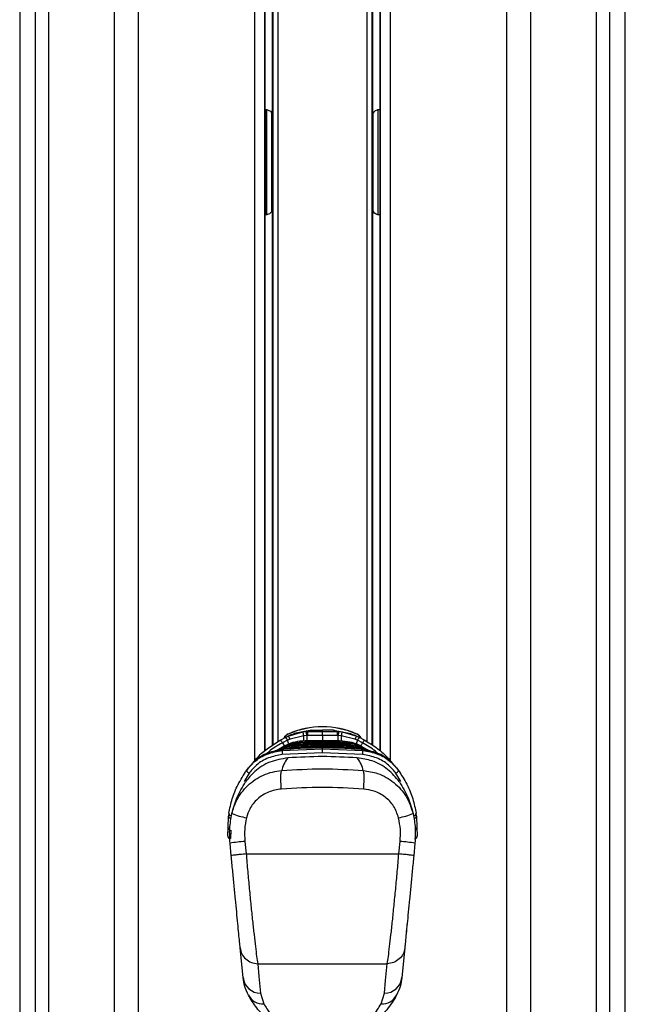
# Model space of a CAD drawing. Header units: millimetres. Extents: x 20 to 26059, y 28 to 17777.
# Tile 65 of 72: x 22430 to 22689, y 5959 to 6380. Entities that reach past the tile are written whole.
import ezdxf

# ---------------------------------------------------------------- set-up
doc = ezdxf.new("R2010")
doc.units = ezdxf.units.MM
doc.header["$LTSCALE"] = 2

msp = doc.modelspace()

# ---------------------------------------------------------------- linework, layer by layer
at = {"color": 7, "linetype": 'Continuous', "lineweight": 25}
for p, q in [((22429.93, 6725.12), (22429.93, 2354.33)), ((22689.06, 2354.33), (22689.06, 6725.11)), ((22534.86, 6067.23), (22534.86, 6572.77)), ((22538, 6572.77), (22538, 6338.91)), ((22581, 6338.91), (22581, 6572.77)), ((22584.14, 6572.77), (22584.14, 6067.22)), ((22534.86, 6341.64), (22535, 6341.64)), ((22583.99, 6341.64), (22584.14, 6341.64)), ((22538.08, 6308.08), (22538.08, 6330.15)), ((22580.92, 6330.15), (22580.92, 6308.08)), ((22538, 6299.32), (22538, 6069.61)), ((22581, 6069.62), (22581, 6299.32)), ((22535, 6296.59), (22534.86, 6296.59)), ((22584.14, 6296.59), (22583.99, 6296.59)), ((22544.83, 6073.56), (22551.13, 6075.34)), ((22554.78, 6076.06), (22547.39, 6074.63)), ((22551.13, 6075.34), (22552.59, 6075.48)), ((22552.59, 6075.48), (22553.22, 6075.51)), ((22553.22, 6075.51), (22554.78, 6076.06)), ((22554.78, 6076.06), (22559.5, 6076.11)), ((22564.21, 6076.06), (22559.5, 6076.11)), ((22559.5, 6075.6), (22559.5, 6076.11)), ((22559.5, 6073.88), (22559.5, 6075.6)), ((22565.77, 6075.51), (22564.21, 6076.06)), ((22564.21, 6076.06), (22571.6, 6074.63)), ((22565.77, 6075.51), (22566.4, 6075.48)), ((22566.4, 6075.48), (22567.86, 6075.34)), ((22567.86, 6075.34), (22574.17, 6073.56)), ((22541.6, 6071.95), (22543.77, 6073.07)), ((22544.52, 6071.79), (22542.35, 6070.7)), ((22543.77, 6073.07), (22544.83, 6073.56)), ((22545.63, 6072.26), (22544.52, 6071.79)), ((22544.87, 6074.43), (22544.85, 6074.48)), ((22551.49, 6073.68), (22545.63, 6072.26)), ((22549.98, 6071), (22550.11, 6071)), ((22550.11, 6071), (22550.93, 6071.44)), ((22551.06, 6071.45), (22550.93, 6071.44)), ((22550.93, 6071.44), (22550.93, 6071.44)), ((22552.76, 6073.77), (22551.49, 6073.68)), ((22553.27, 6073.79), (22552.76, 6073.77)), ((22559.5, 6073.88), (22553.27, 6073.79)), ((22565.72, 6073.79), (22559.5, 6073.88)), ((22559.5, 6071.22), (22559.5, 6071.62)), ((22566.23, 6073.77), (22565.72, 6073.79)), ((22567.5, 6073.68), (22566.23, 6073.77)), ((22573.36, 6072.26), (22567.5, 6073.68)), ((22568.07, 6071.44), (22567.93, 6071.45)), ((22568.88, 6071), (22568.07, 6071.44)), ((22568.88, 6071), (22569.01, 6071)), ((22574.47, 6071.79), (22573.36, 6072.26)), ((22574.12, 6074.43), (22574.14, 6074.48)), ((22574.17, 6073.56), (22575.23, 6073.07)), ((22576.64, 6070.7), (22574.47, 6071.79)), ((22575.23, 6073.07), (22577.39, 6071.95)), ((22539.71, 6067.26), (22539.54, 6067.14)), ((22542.46, 6068.99), (22541.17, 6068.21)), ((22542.21, 6067.38), (22559.5, 6068.08)), ((22542.21, 6067.38), (22542.58, 6067.85)), ((22542.67, 6069.1), (22542.46, 6068.99)), ((22542.71, 6067.86), (22542.58, 6067.85)), ((22542.98, 6067.88), (22542.71, 6067.86)), ((22542.71, 6067.86), (22542.72, 6067.88)), ((22542.99, 6067.9), (22542.72, 6067.88)), ((22542.98, 6067.88), (22542.99, 6067.9)), ((22546.27, 6068.3), (22546.18, 6068.3)), ((22546.18, 6068.3), (22546.18, 6068.3)), ((22546.84, 6068.9), (22546.94, 6068.91)), ((22546.94, 6068.91), (22547.52, 6069.34)), ((22547.61, 6069.35), (22547.52, 6069.34)), ((22547.52, 6069.34), (22547.52, 6069.35)), ((22548.29, 6069.95), (22548.39, 6069.95)), ((22548.39, 6069.95), (22549.07, 6070.39)), ((22549.18, 6070.4), (22549.07, 6070.39)), ((22549.07, 6070.39), (22549.07, 6070.39)), ((22559.5, 6070.26), (22559.5, 6070.66)), ((22559.5, 6069.29), (22559.5, 6069.7)), ((22559.5, 6068.08), (22559.5, 6068.52)), ((22559.5, 6068.08), (22576.78, 6067.38)), ((22559.5, 6066.37), (22559.5, 6068.08)), ((22569.92, 6070.39), (22569.81, 6070.4)), ((22570.6, 6069.95), (22569.92, 6070.39)), ((22569.92, 6070.39), (22569.92, 6070.39)), ((22570.6, 6069.95), (22570.7, 6069.95)), ((22571.47, 6069.34), (22571.38, 6069.35)), ((22571.47, 6069.34), (22571.47, 6069.35)), ((22572.06, 6068.91), (22571.47, 6069.34)), ((22572.06, 6068.91), (22572.15, 6068.9)), ((22572.81, 6068.3), (22572.73, 6068.3)), ((22574.16, 6067.98), (22572.81, 6068.3)), ((22572.81, 6068.3), (22572.81, 6068.3)), ((22576.27, 6067.87), (22576, 6067.9)), ((22576.01, 6067.88), (22576, 6067.9)), ((22576.28, 6067.86), (22576.01, 6067.88)), ((22576.4, 6067.87), (22576.27, 6067.88)), ((22576.41, 6067.85), (22576.28, 6067.86)), ((22576.53, 6068.99), (22576.32, 6069.1)), ((22576.41, 6067.85), (22576.4, 6067.87)), ((22576.78, 6067.38), (22576.41, 6067.85)), ((22576.53, 6068.99), (22577.82, 6068.21)), ((22577.82, 6068.21), (22578.01, 6068.1)), ((22579.45, 6067.14), (22579.28, 6067.26)), ((22559.5, 6066.37), (22542.31, 6065.67)), ((22576.68, 6065.67), (22559.5, 6066.37)), ((22527.72, 6059.89), (22527.08, 6059.02)), ((22591.28, 6059.89), (22591.92, 6059.02)), ((22525.94, 6057.36), (22526.47, 6058.01)), ((22592.54, 6057.99), (22593.05, 6057.36)), ((22519.1, 6034.41), (22519.27, 6039.26)), ((22519.4, 6040.56), (22519.27, 6039.26)), ((22599.72, 6039.26), (22599.59, 6040.56)), ((22599.72, 6039.26), (22599.89, 6034.41)), ((22518.98, 6030.97), (22519.1, 6034.41)), ((22520.3, 6033.39), (22520.18, 6029.73)), ((22599.89, 6034.41), (22600.01, 6030.97)), ((22520.46, 6022.41), (22519.94, 6027.77)), ((22526.28, 6028.54), (22526.83, 6023.18)), ((22592.16, 6023.18), (22592.71, 6028.54)), ((22599.05, 6027.77), (22598.54, 6022.41)), ((22526.83, 6023.18), (22592.16, 6023.18)), ((22596.75, 6004.97), (22596.65, 6004.98)), ((22596.39, 6001.29), (22596.29, 6001.3)), ((22596.4, 6002.43), (22596.5, 6002.42)), ((22595.57, 5992.81), (22595.47, 5992.82)), ((22595.65, 5993.54), (22595.55, 5993.55)), ((22595.04, 5987.32), (22594.94, 5987.33)), ((22595.28, 5989.72), (22595.18, 5989.73)), ((22595.23, 5990.33), (22595.33, 5990.32)), ((22595.35, 5990.51), (22595.25, 5990.52)), ((22525.5, 5970.27), (22524.27, 5982.93)), ((22594.72, 5982.93), (22593.5, 5970.27)), ((22594.69, 5983.67), (22594.59, 5983.68)), ((22594.95, 5986.33), (22594.85, 5986.34)), ((22531.77, 5976.2), (22587.23, 5976.2)), ((22533.01, 5963.53), (22534.41, 5959)), ((22584.58, 5959), (22585.98, 5963.53))]:
    msp.add_line(p, q, dxfattribs=at)
at = {"color": 8, "linetype": 'Continuous', "lineweight": 25}
for p, q in [((22429.94, 6725.12), (22429.94, 2354.33)), ((22689.05, 2354.33), (22689.05, 6725.11)), ((22436.74, 2354.33), (22436.74, 6722.87)), ((22442.21, 6722.58), (22442.21, 2354.33)), ((22470.46, 2354.33), (22470.46, 6720.58)), ((22638.33, 2354.33), (22638.33, 6720.07)), ((22648.53, 6720.58), (22648.53, 2354.33)), ((22676.78, 2354.33), (22676.78, 6722.58)), ((22682.25, 6722.87), (22682.25, 2354.33)), ((22480.66, 6669.24), (22480.66, 2354.33)), ((22530.57, 6063.05), (22530.57, 6572.77)), ((22535, 6341.64), (22535, 6572.77)), ((22538.45, 6069.9), (22538.45, 6572.77)), ((22540.44, 6572.77), (22540.44, 6071.2)), ((22578.55, 6071.2), (22578.55, 6572.77)), ((22580.55, 6572.77), (22580.55, 6069.91)), ((22583.99, 6572.77), (22583.99, 6341.64)), ((22588.43, 6572.77), (22588.43, 6063.05)), ((22534.98, 6341.64), (22534.98, 6296.59)), ((22535.69, 6337.86), (22535.69, 6341.8)), ((22583.3, 6337.86), (22583.3, 6341.8)), ((22584.01, 6341.56), (22584.01, 6296.72)), ((22535.69, 6296.53), (22535.69, 6337.86)), ((22537.78, 6336.41), (22537.78, 6340.24)), ((22537.78, 6298.09), (22537.78, 6336.41)), ((22581.21, 6336.41), (22581.21, 6340.1)), ((22581.21, 6297.93), (22581.21, 6336.41)), ((22583.3, 6296.52), (22583.3, 6337.86)), ((22535, 6067.35), (22535, 6296.59)), ((22583.99, 6296.59), (22583.99, 6067.35)), ((22559.5, 6073.88), (22559.5, 6071.51)), ((22576.28, 6067.86), (22576.27, 6067.88)), ((22528.05, 6057.68), (22525.99, 6054.21)), ((22592.99, 6054.21), (22590.94, 6057.68))]:
    msp.add_line(p, q, dxfattribs=at)
at = {"color": 8, "linetype": 'Continuous', "lineweight": 25, "flags": 128}
for points in [[(22550.13, 6070.45), (22550.13, 6070.48), (22550.13, 6070.6), (22550.12, 6070.7), (22550.12, 6070.8), (22550.11, 6070.88), (22550.11, 6070.94), (22550.11, 6070.98), (22550.11, 6071)], [(22552.76, 6073.77), (22552.78, 6073.16), (22552.8, 6072.61), (22552.81, 6072.12), (22552.83, 6071.69), (22552.84, 6071.39)], [(22566.16, 6071.47), (22566.16, 6071.69), (22566.18, 6072.12), (22566.19, 6072.61), (22566.21, 6073.16), (22566.23, 6073.77)], [(22568.86, 6070.44), (22568.86, 6070.48), (22568.87, 6070.6), (22568.87, 6070.7), (22568.88, 6070.8), (22568.88, 6070.88), (22568.88, 6070.94), (22568.88, 6070.98), (22568.88, 6071)], [(22546.97, 6068.35), (22546.97, 6068.39), (22546.96, 6068.5), (22546.95, 6068.61), (22546.95, 6068.7), (22546.94, 6068.78), (22546.94, 6068.84), (22546.94, 6068.88), (22546.94, 6068.91)], [(22548.42, 6069.4), (22548.42, 6069.43), (22548.41, 6069.55), (22548.41, 6069.65), (22548.4, 6069.75), (22548.4, 6069.83), (22548.4, 6069.89), (22548.39, 6069.93), (22548.39, 6069.95)], [(22570.57, 6069.39), (22570.57, 6069.43), (22570.58, 6069.55), (22570.58, 6069.65), (22570.59, 6069.75), (22570.59, 6069.83), (22570.6, 6069.89), (22570.6, 6069.93), (22570.6, 6069.95)], [(22572.02, 6068.35), (22572.02, 6068.39), (22572.03, 6068.5), (22572.04, 6068.61), (22572.04, 6068.7), (22572.05, 6068.78), (22572.05, 6068.84), (22572.06, 6068.88), (22572.06, 6068.91)]]:
    msp.add_lwpolyline(points, dxfattribs=at)
at = {"color": 7, "linetype": 'Continuous', "lineweight": 25, "flags": 128}
for points in [[(22539.79, 6067.31), (22540.02, 6067.46), (22540.98, 6068.1)], [(22578.01, 6068.1), (22578.98, 6067.46), (22579.76, 6066.93)], [(22528.05, 6057.68), (22527.81, 6057.82), (22527.59, 6057.99), (22527.39, 6058.18), (22527.22, 6058.37), (22527.1, 6058.57), (22527.04, 6058.74), (22527.03, 6058.9), (22527.08, 6059.02)], [(22590.94, 6057.68), (22591.18, 6057.82), (22591.41, 6057.99), (22591.61, 6058.18), (22591.77, 6058.37), (22591.89, 6058.57), (22591.95, 6058.74), (22591.96, 6058.9), (22591.92, 6059.02)], [(22531.77, 5976.2), (22532.31, 5970.7), (22533.01, 5963.53)], [(22585.98, 5963.53), (22586.52, 5969.03), (22587.23, 5976.2)]]:
    msp.add_lwpolyline(points, dxfattribs=at)
at = {"color": 7, "linetype": 'Continuous', "lineweight": 25}
for centre, radius, start, end in [((22559.5, 6041.53), 36.05, 66.0305, 113.9695), ((22559.5, 6041.53), 36, 66.0305, 113.9695), ((22543.2, 6072.76), 8.34, 6.3075, 18.0463), ((22532.35, 6072.67), 20.44, 3.0811, 7.9027), ((22181.64, 6062.54), 371.8, 1.7332, 1.9979), ((22937.35, 6062.54), 371.8, 178.0021, 178.2668), ((22586.64, 6072.67), 20.44, 172.0973, 176.9189), ((22575.79, 6072.76), 8.34, 161.9537, 173.6925), ((22531.01, 6064.67), 12.85, 27.9792, 34.4734), ((22546.5, 6070.78), 4.05, 113.9695, 151.4806), ((22546.5, 6070.78), 4, 113.9695, 150.2898), ((22538.59, 6069.17), 6.48, 23.8192, 36.985), ((22541.64, 6070.71), 4.28, 21.2599, 41.863), ((22577.35, 6070.71), 4.28, 138.137, 158.7401), ((22572.5, 6070.78), 4, 29.4478, 66.0305), ((22572.5, 6070.78), 4.05, 28.1483, 66.0305), ((22580.4, 6069.17), 6.48, 143.015, 156.1808), ((22587.99, 6064.67), 12.85, 145.5266, 152.0208), ((22556.06, 6067.33), 13.84, 179.7748, 186.9052), ((22562.93, 6067.33), 13.84, 353.0948, 0.2252), ((22520.36, 6039.39), 1.09, 187.1068, 275.93), ((22520.52, 6040.59), 1.12, 181.4063, 273.1285), ((22533.03, 6072), 33.89, 248.7319, 259.6763), ((22585.97, 6072), 33.89, 280.3237, 291.2681), ((22598.47, 6040.59), 1.12, 266.8715, 358.5937), ((22598.64, 6039.39), 1.09, 264.07, 352.8932), ((22520.18, 6030.93), 1.2, 178, 270), ((22598.81, 6030.93), 1.2, 270, 2), ((22532.04, 5954.55), 74.21, 94.4465, 99.3836), ((22586.95, 5954.55), 74.21, 80.6164, 85.5535), ((22533.12, 5971.21), 7.68, 187.0492, 269.2205), ((22585.87, 5971.21), 7.68, 270.7795, 352.9508), ((22534.14, 5966.29), 7.29, 209.2788, 272.0986), ((22584.85, 5966.29), 7.29, 267.9014, 330.7212)]:
    msp.add_arc(centre, radius, start, end, dxfattribs=at)
at = {"color": 8, "linetype": 'Continuous', "lineweight": 25}
for centre, radius, start, end in [((22638.08, 6124.72), 109.92, 209.4341, 210.2907), ((22389.45, 6009.23), 167.21, 21.3615, 21.9702), ((22449.2, 6070.67), 102.33, 0.3812, 1.6837), ((22678.51, 6070.49), 111.05, 178.3577, 179.5158), ((22726.6, 6010.41), 164.04, 158.0263, 158.6623), ((22482.37, 6123.88), 108.23, 329.6798, 330.5703), ((22520.11, 6034.44), 1.01, 181.7841, 254.2349), ((22598.88, 6034.44), 1.01, 285.1837, 358.1823)]:
    msp.add_arc(centre, radius, start, end, dxfattribs=at)
at = {"color": 7, "linetype": 'Continuous', "lineweight": 25}
for centre, start_param, end_param in [((22537.71, 6330.15), 4.712389, 5.388352), ((22581.28, 6330.15), 0.894834, 1.570796), ((22537.71, 6308.08), 4.036426, 4.712389), ((22581.28, 6308.08), 1.570796, 2.246759)]:
    msp.add_ellipse(centre, major_axis=(0, 14), ratio=0.026186, start_param=start_param, end_param=end_param, dxfattribs=at)
for points, knots in [([(22535, 6341.64), (22535.29, 6341.62), (22535.86, 6341.59), (22536.64, 6341.32), (22537.33, 6340.86), (22537.88, 6340.07), (22537.95, 6339.33), (22538, 6338.91)], [0, 0, 0, 0, 0.155314, 0.310339, 0.472241, 0.702736, 1, 1, 1, 1]), ([(22581, 6338.91), (22581.05, 6339.39), (22581.14, 6340.16), (22581.78, 6340.96), (22582.54, 6341.41), (22583.33, 6341.61), (22583.83, 6341.63), (22583.99, 6341.64)], [0, 0, 0, 0, 0.3398111, 0.5509555, 0.7294212, 0.908781, 1, 1, 1, 1]), ([(22538, 6299.32), (22537.94, 6298.84), (22537.86, 6298.07), (22537.22, 6297.27), (22536.45, 6296.81), (22535.67, 6296.61), (22535.17, 6296.59), (22535, 6296.59)], [0, 0, 0, 0, 0.339811, 0.550955, 0.729421, 0.908781, 1, 1, 1, 1]), ([(22583.99, 6296.59), (22583.71, 6296.61), (22583.13, 6296.64), (22582.36, 6296.91), (22581.66, 6297.37), (22581.11, 6298.16), (22581.04, 6298.9), (22581, 6299.32)], [0, 0, 0, 0, 0.155314, 0.310339, 0.472241, 0.702736, 1, 1, 1, 1]), ([(22553.22, 6075.51), (22554.18, 6075.53), (22556.27, 6075.59), (22558.36, 6075.6), (22559.5, 6075.6)], [0, 0, 0, 0, 0.458483, 1, 1, 1, 1]), ([(22559.5, 6075.6), (22560.63, 6075.6), (22562.72, 6075.59), (22564.82, 6075.53), (22565.77, 6075.51)], [0, 0, 0, 0, 0.541517, 1, 1, 1, 1]), ([(22529.72, 6062.01), (22530.4, 6062.9), (22532.32, 6065.39), (22536.38, 6068.72), (22539.85, 6070.87), (22541.6, 6071.95)], [0, 0, 0, 0, 0.2152012, 0.6038271, 1, 1, 1, 1]), ([(22541.17, 6068.21), (22541.6, 6068.47), (22542.91, 6069.24), (22545.65, 6070.36), (22548.23, 6070.89), (22549.81, 6070.99), (22549.98, 6071)], [0, 0, 0, 0, 0.160385, 0.490153, 0.944734, 1, 1, 1, 1]), ([(22550.93, 6071.44), (22550.92, 6071.44), (22549.5, 6071.38), (22546.6, 6070.96), (22543.99, 6069.73), (22542.67, 6069.1)], [0, 0, 0, 0, 0.002812, 0.494132, 1, 1, 1, 1]), ([(22547.39, 6074.63), (22547.34, 6074.61), (22546.43, 6074.26), (22545.61, 6073.9), (22544.83, 6073.56)], [0, 0, 0, 0, 0.05035, 1, 1, 1, 1]), ([(22550.02, 6070.36), (22550.01, 6070.41), (22550.01, 6070.55), (22550, 6070.76), (22549.99, 6070.94), (22549.99, 6070.98), (22549.98, 6071)], [0, 0, 0, 0, 0.160981, 0.440654, 0.720327, 1, 1, 1, 1]), ([(22550.11, 6071), (22550.31, 6071.01), (22551.86, 6071.08), (22554.74, 6071.18), (22557.66, 6071.22), (22559.25, 6071.22), (22559.5, 6071.22)], [0, 0, 0, 0, 0.0661, 0.493687, 0.921273, 1, 1, 1, 1]), ([(22559.5, 6071.62), (22559.43, 6071.62), (22558.02, 6071.62), (22555.21, 6071.59), (22552.47, 6071.5), (22551.06, 6071.45)], [0, 0, 0, 0, 0.024033, 0.499895, 1, 1, 1, 1]), ([(22567.93, 6071.45), (22567.86, 6071.45), (22566.46, 6071.51), (22563.65, 6071.6), (22560.9, 6071.61), (22559.5, 6071.62)], [0, 0, 0, 0, 0.024244, 0.500106, 1, 1, 1, 1]), ([(22559.5, 6071.22), (22559.74, 6071.22), (22561.33, 6071.22), (22564.25, 6071.18), (22567.13, 6071.08), (22568.68, 6071.01), (22568.88, 6071)], [0, 0, 0, 0, 0.078728, 0.506313, 0.933899, 1, 1, 1, 1]), ([(22559.5, 6070.58), (22559.5, 6070.63), (22559.5, 6070.77), (22559.5, 6070.98), (22559.5, 6071.16), (22559.5, 6071.2), (22559.5, 6071.22)], [0, 0, 0, 0, 0.161092, 0.440728, 0.720364, 1, 1, 1, 1]), ([(22576.32, 6069.1), (22576.28, 6069.13), (22574.99, 6069.84), (22572.3, 6070.98), (22569.48, 6071.29), (22568.07, 6071.44)], [0, 0, 0, 0, 0.018267, 0.509409, 1, 1, 1, 1]), ([(22568.98, 6070.36), (22568.98, 6070.41), (22568.99, 6070.55), (22569, 6070.76), (22569.01, 6070.94), (22569.01, 6070.98), (22569.01, 6071)], [0, 0, 0, 0, 0.160966, 0.440644, 0.720322, 1, 1, 1, 1]), ([(22569.01, 6071), (22569.19, 6070.98), (22570.78, 6070.89), (22573.38, 6070.35), (22576.1, 6069.23), (22577.4, 6068.46), (22577.82, 6068.21)], [0, 0, 0, 0, 0.058111, 0.513481, 0.843245, 1, 1, 1, 1]), ([(22571.6, 6074.63), (22571.65, 6074.61), (22572.57, 6074.26), (22573.39, 6073.9), (22574.17, 6073.56)], [0, 0, 0, 0, 0.0503496, 1, 1, 1, 1]), ([(22577.39, 6071.95), (22579.11, 6070.89), (22582.58, 6068.75), (22586.65, 6065.42), (22588.59, 6062.9), (22589.27, 6062.01)], [0, 0, 0, 0, 0.388625, 0.784799, 1, 1, 1, 1]), ([(22527.08, 6059.02), (22528.13, 6060.28), (22530.47, 6063.07), (22535.74, 6066.27), (22540.06, 6067.01), (22542.21, 6067.38)], [0, 0, 0, 0, 0.2915674, 0.6455303, 1, 1, 1, 1]), ([(22542.58, 6067.85), (22540.37, 6067.47), (22535.97, 6066.72), (22530.88, 6063.55), (22528.64, 6060.96), (22527.72, 6059.89)], [0, 0, 0, 0, 0.3736007, 0.7409428, 1, 1, 1, 1]), ([(22549.07, 6070.39), (22548.13, 6070.3), (22546.48, 6070.15), (22543.88, 6069.42), (22541.67, 6068.5), (22540.25, 6067.6), (22539.71, 6067.26)], [0, 0, 0, 0, 0.284926, 0.4961, 0.80713, 1, 1, 1, 1]), ([(22539.78, 6067.18), (22540.21, 6067.47), (22541.24, 6068.14), (22543.32, 6068.99), (22545.73, 6069.7), (22547.52, 6069.87), (22548.29, 6069.95)], [0, 0, 0, 0, 0.17113, 0.404514, 0.745288, 1, 1, 1, 1]), ([(22547.52, 6069.34), (22547.38, 6069.33), (22546.24, 6069.26), (22544.39, 6068.96), (22542.29, 6068.26), (22540.98, 6067.78), (22540.42, 6067.41), (22540.27, 6067.31)], [0, 0, 0, 0, 0.054548, 0.454085, 0.732425, 0.932781, 1, 1, 1, 1]), ([(22540.82, 6067.43), (22540.9, 6067.47), (22541.62, 6067.81), (22543.34, 6068.36), (22545.29, 6068.78), (22546.57, 6068.88), (22546.84, 6068.9)], [0, 0, 0, 0, 0.042226, 0.381599, 0.867688, 1, 1, 1, 1]), ([(22540.98, 6068.1), (22540.98, 6068.1), (22541.05, 6068.14), (22541.11, 6068.17), (22541.17, 6068.21)], [0, 0, 0, 0, 0.0094, 1, 1, 1, 1]), ([(22559.5, 6068.52), (22557.73, 6068.51), (22552.21, 6068.47), (22546.71, 6068.12), (22542.98, 6067.88)], [0, 0, 0, 0, 0.32125, 1, 1, 1, 1]), ([(22546.18, 6068.3), (22545.86, 6068.28), (22545.08, 6068.22), (22544.33, 6068.04), (22543.89, 6067.94)], [0, 0, 0, 0, 0.415371, 1, 1, 1, 1]), ([(22559.5, 6068.74), (22559.3, 6068.73), (22557.76, 6068.73), (22555.56, 6068.7), (22552.21, 6068.61), (22549.34, 6068.49), (22547.13, 6068.36), (22546.27, 6068.3)], [0, 0, 0, 0, 0.04475, 0.348076, 0.499734, 0.80312, 1, 1, 1, 1]), ([(22546.89, 6068.26), (22546.88, 6068.31), (22546.87, 6068.45), (22546.86, 6068.66), (22546.85, 6068.84), (22546.85, 6068.88), (22546.84, 6068.9)], [0, 0, 0, 0, 0.161031, 0.440687, 0.720344, 1, 1, 1, 1]), ([(22546.94, 6068.91), (22547.01, 6068.91), (22548.42, 6069), (22550.5, 6069.1), (22553.84, 6069.22), (22556.62, 6069.28), (22558.73, 6069.29), (22559.5, 6069.29)], [0, 0, 0, 0, 0.017392, 0.336932, 0.496696, 0.8163, 1, 1, 1, 1]), ([(22559.5, 6069.7), (22558.18, 6069.69), (22556.2, 6069.68), (22552.89, 6069.6), (22550.24, 6069.5), (22548.26, 6069.39), (22547.61, 6069.35)], [0, 0, 0, 0, 0.330895, 0.499787, 0.837714, 1, 1, 1, 1]), ([(22548.32, 6069.31), (22548.32, 6069.36), (22548.31, 6069.5), (22548.3, 6069.71), (22548.29, 6069.89), (22548.29, 6069.93), (22548.29, 6069.95)], [0, 0, 0, 0, 0.161012, 0.440674, 0.720337, 1, 1, 1, 1]), ([(22548.39, 6069.95), (22549.56, 6070.01), (22551.39, 6070.1), (22554.66, 6070.21), (22557.2, 6070.25), (22559.07, 6070.26), (22559.5, 6070.26)], [0, 0, 0, 0, 0.314829, 0.495571, 0.884785, 1, 1, 1, 1]), ([(22559.5, 6070.66), (22558.45, 6070.66), (22556.73, 6070.65), (22553.58, 6070.58), (22551.19, 6070.5), (22549.47, 6070.41), (22549.18, 6070.4)], [0, 0, 0, 0, 0.305202, 0.499842, 0.916458, 1, 1, 1, 1]), ([(22569.81, 6070.4), (22568.76, 6070.45), (22567.04, 6070.53), (22563.89, 6070.62), (22561.5, 6070.66), (22559.78, 6070.66), (22559.5, 6070.66)], [0, 0, 0, 0, 0.3055217, 0.5001616, 0.9170821, 1, 1, 1, 1]), ([(22559.5, 6070.26), (22560.69, 6070.25), (22562.56, 6070.24), (22565.87, 6070.16), (22568.37, 6070.07), (22570.21, 6069.97), (22570.6, 6069.95)], [0, 0, 0, 0, 0.32369, 0.504431, 0.893531, 1, 1, 1, 1]), ([(22559.5, 6069.62), (22559.5, 6069.67), (22559.5, 6069.81), (22559.5, 6070.02), (22559.5, 6070.2), (22559.5, 6070.24), (22559.5, 6070.26)], [0, 0, 0, 0, 0.161092, 0.440728, 0.720364, 1, 1, 1, 1]), ([(22571.38, 6069.35), (22570.07, 6069.42), (22568.09, 6069.52), (22564.77, 6069.64), (22562.12, 6069.69), (22560.14, 6069.7), (22559.5, 6069.7)], [0, 0, 0, 0, 0.331322, 0.500214, 0.838141, 1, 1, 1, 1]), ([(22559.5, 6069.29), (22559.6, 6069.29), (22561.04, 6069.29), (22563.14, 6069.27), (22566.49, 6069.18), (22569.24, 6069.07), (22571.32, 6068.95), (22572.06, 6068.91)], [0, 0, 0, 0, 0.023999, 0.34354, 0.503304, 0.822907, 1, 1, 1, 1]), ([(22559.5, 6068.65), (22559.5, 6068.71), (22559.5, 6068.85), (22559.5, 6069.06), (22559.5, 6069.24), (22559.5, 6069.28), (22559.5, 6069.29)], [0, 0, 0, 0, 0.161092, 0.440728, 0.720364, 1, 1, 1, 1]), ([(22572.73, 6068.3), (22572.53, 6068.32), (22570.99, 6068.41), (22568.79, 6068.53), (22565.44, 6068.66), (22562.57, 6068.72), (22560.36, 6068.73), (22559.5, 6068.74)], [0, 0, 0, 0, 0.045283, 0.348609, 0.500266, 0.803652, 1, 1, 1, 1]), ([(22576.01, 6067.88), (22572.28, 6068.12), (22566.78, 6068.47), (22561.27, 6068.51), (22559.5, 6068.52)], [0, 0, 0, 0, 0.67875, 1, 1, 1, 1]), ([(22559.5, 6067.69), (22559.5, 6067.74), (22559.5, 6067.89), (22559.5, 6068.1), (22559.5, 6068.28), (22559.5, 6068.31), (22559.5, 6068.33)], [0, 0, 0, 0, 0.161092, 0.440728, 0.720364, 1, 1, 1, 1]), ([(22579.28, 6067.26), (22578.44, 6067.77), (22576.99, 6068.66), (22574.45, 6069.64), (22572.16, 6070.21), (22570.53, 6070.34), (22569.92, 6070.39)], [0, 0, 0, 0, 0.296146, 0.5073, 0.816527, 1, 1, 1, 1]), ([(22570.67, 6069.31), (22570.67, 6069.36), (22570.68, 6069.5), (22570.69, 6069.71), (22570.7, 6069.89), (22570.7, 6069.93), (22570.71, 6069.95)], [0, 0, 0, 0, 0.161001, 0.440667, 0.720334, 1, 1, 1, 1]), ([(22570.7, 6069.95), (22570.79, 6069.94), (22571.89, 6069.87), (22573.69, 6069.59), (22576.31, 6068.76), (22578.11, 6067.97), (22579.15, 6067.28), (22579.33, 6067.16)], [0, 0, 0, 0, 0.028912, 0.36082, 0.591296, 0.929858, 1, 1, 1, 1]), ([(22578.99, 6067.21), (22578.92, 6067.25), (22578.27, 6067.68), (22576.57, 6068.32), (22574.13, 6069.09), (22572.29, 6069.27), (22571.47, 6069.34)], [0, 0, 0, 0, 0.028856, 0.297096, 0.687491, 1, 1, 1, 1]), ([(22572.11, 6068.26), (22572.11, 6068.31), (22572.12, 6068.45), (22572.13, 6068.66), (22572.14, 6068.84), (22572.15, 6068.88), (22572.15, 6068.9)], [0, 0, 0, 0, 0.161023, 0.440682, 0.720341, 1, 1, 1, 1]), ([(22572.15, 6068.9), (22572.42, 6068.88), (22573.71, 6068.77), (22575.66, 6068.36), (22577.38, 6067.8), (22578.09, 6067.47), (22578.17, 6067.43)], [0, 0, 0, 0, 0.134031, 0.620003, 0.959304, 1, 1, 1, 1]), ([(22591.28, 6059.89), (22590.35, 6060.96), (22588.11, 6063.55), (22583.02, 6066.72), (22578.63, 6067.47), (22576.41, 6067.85)], [0, 0, 0, 0, 0.259057, 0.626399, 1, 1, 1, 1]), ([(22576.78, 6067.38), (22578.93, 6067.01), (22583.24, 6066.28), (22588.51, 6063.07), (22590.86, 6060.28), (22591.92, 6059.02)], [0, 0, 0, 0, 0.354177, 0.707848, 1, 1, 1, 1]), ([(22544.6, 6064.25), (22542.01, 6063.81), (22536.85, 6062.94), (22530.56, 6058.99), (22527.8, 6055.51), (22526.59, 6053.98)], [0, 0, 0, 0, 0.358898, 0.717892, 1, 1, 1, 1]), ([(22542.31, 6065.67), (22540.28, 6065.31), (22536.2, 6064.6), (22531.23, 6061.53), (22529.04, 6058.88), (22528.05, 6057.68)], [0, 0, 0, 0, 0.352553, 0.706371, 1, 1, 1, 1]), ([(22544.6, 6064.25), (22544, 6063.34), (22542.81, 6061.53), (22542.29, 6059.77), (22542.03, 6058.88)], [0, 0, 0, 0, 0.499857, 1, 1, 1, 1]), ([(22574.4, 6064.25), (22569.44, 6064.52), (22559.51, 6065.07), (22549.58, 6064.52), (22544.6, 6064.25)], [0, 0, 0, 0, 0.4985519, 1, 1, 1, 1]), ([(22592.4, 6053.98), (22590.84, 6055.88), (22587.72, 6059.67), (22581.17, 6063.22), (22576.52, 6063.93), (22574.4, 6064.25)], [0, 0, 0, 0, 0.352456, 0.705295, 1, 1, 1, 1]), ([(22576.96, 6058.88), (22576.7, 6059.76), (22576.18, 6061.53), (22574.99, 6063.34), (22574.4, 6064.25)], [0, 0, 0, 0, 0.4998805, 1, 1, 1, 1]), ([(22590.94, 6057.68), (22589.95, 6058.89), (22587.76, 6061.53), (22582.79, 6064.6), (22578.71, 6065.31), (22576.68, 6065.67)], [0, 0, 0, 0, 0.294215, 0.647739, 1, 1, 1, 1]), ([(22519.4, 6040.56), (22519.83, 6042.6), (22520.65, 6046.52), (22523.13, 6052.88), (22525.75, 6056.95), (22527.08, 6059.02)], [0, 0, 0, 0, 0.349022, 0.66958, 1, 1, 1, 1]), ([(22520.73, 6040.41), (22521.3, 6042.32), (22522.27, 6045.52), (22524.79, 6049.48), (22527.47, 6052.51), (22530.64, 6055.04), (22534.19, 6056.99), (22538.02, 6058.35), (22540.69, 6058.71), (22542.03, 6058.88)], [0, 0, 0, 0, 0.196461, 0.330152, 0.463846, 0.597934, 0.732025, 0.866012, 1, 1, 1, 1]), ([(22542.03, 6058.88), (22547.83, 6059.22), (22559.47, 6059.91), (22571.11, 6059.23), (22576.96, 6058.88)], [0, 0, 0, 0, 0.497685, 1, 1, 1, 1]), ([(22576.96, 6058.88), (22579.04, 6058.55), (22583.75, 6057.8), (22590.26, 6054), (22595.75, 6048.02), (22597.42, 6042.95), (22598.26, 6040.41)], [0, 0, 0, 0, 0.208695, 0.473319, 0.736593, 1, 1, 1, 1]), ([(22591.92, 6059.02), (22593.21, 6057.02), (22595.83, 6052.95), (22598.33, 6046.58), (22599.16, 6042.6), (22599.59, 6040.56)], [0, 0, 0, 0, 0.32022, 0.650979, 1, 1, 1, 1]), ([(22520.73, 6040.41), (22521.33, 6042.65), (22522.52, 6047.14), (22525.23, 6051.7), (22526.59, 6053.98)], [0, 0, 0, 0, 0.4994244, 1, 1, 1, 1]), ([(22592.4, 6053.98), (22593.76, 6051.7), (22596.48, 6047.15), (22597.66, 6042.66), (22598.26, 6040.41)], [0, 0, 0, 0, 0.499312, 1, 1, 1, 1]), ([(22541.87, 6050.94), (22540.01, 6050.63), (22536.3, 6050), (22531.57, 6046.9), (22528.33, 6042.95), (22527.36, 6039.93), (22526.95, 6038.65)], [0, 0, 0, 0, 0.273074, 0.54299, 0.807448, 1, 1, 1, 1]), ([(22577.12, 6050.94), (22571.22, 6051.27), (22559.47, 6051.93), (22547.72, 6051.27), (22541.87, 6050.94)], [0, 0, 0, 0, 0.5022985, 1, 1, 1, 1]), ([(22592.04, 6038.65), (22591.45, 6040.35), (22590.26, 6043.77), (22586.39, 6047.74), (22581.85, 6050.24), (22578.57, 6050.73), (22577.12, 6050.94)], [0, 0, 0, 0, 0.2578172, 0.5195248, 0.7870051, 1, 1, 1, 1]), ([(22519.94, 6027.77), (22519.82, 6029.86), (22519.58, 6034.11), (22520.34, 6038.29), (22520.73, 6040.41)], [0, 0, 0, 0, 0.493479, 1, 1, 1, 1]), ([(22526.95, 6038.65), (22526.63, 6037.01), (22525.98, 6033.67), (22526.18, 6030.26), (22526.28, 6028.54)], [0, 0, 0, 0, 0.492721, 1, 1, 1, 1]), ([(22592.71, 6028.54), (22592.81, 6030.21), (22593.01, 6033.61), (22592.37, 6036.96), (22592.04, 6038.65)], [0, 0, 0, 0, 0.492692, 1, 1, 1, 1]), ([(22598.26, 6040.41), (22598.64, 6038.35), (22599.41, 6034.17), (22599.17, 6029.92), (22599.05, 6027.77)], [0, 0, 0, 0, 0.493486, 1, 1, 1, 1]), ([(22524.27, 5982.93), (22524.19, 5983.75), (22524.03, 5985.4), (22523.69, 5988.98), (22523.27, 5993.26), (22522.79, 5998.23), (22522.26, 6003.79), (22521.68, 6009.77), (22521.07, 6016.03), (22520.66, 6020.29), (22520.46, 6022.41)], [0, 0, 0, 0, 0.124405, 0.249474, 0.373855, 0.498989, 0.623387, 0.749223, 0.874701, 1, 1, 1, 1]), ([(22526.83, 6023.18), (22527.05, 6020.65), (22527.49, 6015.6), (22528.18, 6008.17), (22528.87, 6001.07), (22529.55, 5994.46), (22530.2, 5988.53), (22530.79, 5983.42), (22531.32, 5979.15), (22531.62, 5977.18), (22531.77, 5976.2)], [0, 0, 0, 0, 0.125078, 0.249956, 0.375349, 0.500002, 0.625552, 0.749896, 0.87499, 1, 1, 1, 1]), ([(22587.23, 5976.2), (22587.37, 5977.17), (22587.67, 5979.13), (22588.2, 5983.38), (22588.79, 5988.47), (22589.44, 5994.4), (22590.11, 6001), (22590.81, 6008.12), (22591.5, 6015.56), (22591.94, 6020.64), (22592.16, 6023.18)], [0, 0, 0, 0, 0.124254, 0.248755, 0.373673, 0.498312, 0.623952, 0.748648, 0.874353, 1, 1, 1, 1]), ([(22598.54, 6022.41), (22598.33, 6020.28), (22597.92, 6016), (22597.31, 6009.72), (22596.73, 6003.73), (22596.19, 5998.19), (22595.71, 5993.22), (22595.3, 5988.95), (22594.96, 5985.38), (22594.8, 5983.75), (22594.72, 5982.93)], [0, 0, 0, 0, 0.12587, 0.252179, 0.377314, 0.502687, 0.626919, 0.751876, 0.87635, 1, 1, 1, 1]), ([(22524.27, 5982.93), (22524.45, 5982.08), (22524.81, 5980.33), (22526.56, 5978.13), (22528.98, 5976.59), (22530.86, 5976.32), (22531.77, 5976.2)], [0, 0, 0, 0, 0.241934, 0.5, 0.758066, 1, 1, 1, 1]), ([(22594.72, 5982.93), (22594.55, 5982.08), (22594.19, 5980.33), (22592.43, 5978.13), (22590.02, 5976.59), (22588.14, 5976.32), (22587.23, 5976.2)], [0, 0, 0, 0, 0.241934, 0.5, 0.758066, 1, 1, 1, 1]), ([(22527.79, 5962.72), (22527.21, 5963.96), (22526.04, 5966.46), (22525.68, 5968.99), (22525.5, 5970.27)], [0, 0, 0, 0, 0.496617, 1, 1, 1, 1]), ([(22593.5, 5970.27), (22593.32, 5969.01), (22592.96, 5966.48), (22591.79, 5963.98), (22591.2, 5962.72)], [0, 0, 0, 0, 0.496951, 1, 1, 1, 1]), ([(22591.2, 5962.72), (22589.93, 5960.63), (22588.02, 5957.47), (22584.12, 5953.39), (22580.91, 5950.73), (22577.48, 5948.51), (22573.6, 5946.53), (22568.94, 5944.88), (22563.69, 5943.91), (22558.94, 5943.68), (22554.02, 5944.07), (22549.5, 5945.08), (22545.54, 5946.52), (22542.1, 5948.18), (22538.91, 5950.15), (22535.01, 5953.19), (22530.99, 5957.38), (22528.88, 5960.9), (22527.79, 5962.72)], [0, 0, 0, 0, 0.130736, 0.197342, 0.26455, 0.310389, 0.35682, 0.419933, 0.465352, 0.504812, 0.544104, 0.59545, 0.636247, 0.678031, 0.728876, 0.780345, 0.886146, 1, 1, 1, 1]), ([(22534.41, 5959), (22535.27, 5957.59), (22536.9, 5954.93), (22540.02, 5951.69), (22543.07, 5949.31), (22545.62, 5947.74), (22548.39, 5946.42), (22551.47, 5945.31), (22555.09, 5944.49), (22559.05, 5944.18), (22562.87, 5944.36), (22567.08, 5945.14), (22570.72, 5946.43), (22573.75, 5947.96), (22576.44, 5949.68), (22578.96, 5951.73), (22582.05, 5954.91), (22583.56, 5957.36), (22584.58, 5959)], [0, 0, 0, 0, 0.120041, 0.225864, 0.279918, 0.333913, 0.373562, 0.413976, 0.461049, 0.495787, 0.530526, 0.571691, 0.631759, 0.677516, 0.723913, 0.792163, 0.860465, 1, 1, 1, 1])]:
    msp.add_open_spline(points, degree=3, knots=knots, dxfattribs=at)
at = {"color": 8, "linetype": 'Continuous', "lineweight": 25}
for points, knots in [([(22542.35, 6070.7), (22540.3, 6069.54), (22537.93, 6068.2), (22535.98, 6066.33), (22535.72, 6066.08)], [0, 0, 0, 0, 0.867136, 1, 1, 1, 1]), ([(22583.17, 6066.14), (22582.84, 6066.46), (22580.9, 6068.29), (22578.57, 6069.61), (22576.64, 6070.7)], [0, 0, 0, 0, 0.173174, 1, 1, 1, 1])]:
    msp.add_open_spline(points, degree=3, knots=knots, dxfattribs=at)
at = {"color": 7, "linetype": 'Continuous', "lineweight": 25}
for points in [[(22541.87, 6050.94), (22541.81, 6051.92), (22541.68, 6053.89), (22541.66, 6056.41), (22541.77, 6058.28), (22541.94, 6058.68), (22542.03, 6058.88)], [(22577.12, 6050.94), (22577.18, 6051.92), (22577.31, 6053.89), (22577.33, 6056.41), (22577.22, 6058.28), (22577.05, 6058.68), (22576.96, 6058.88)], [(22526.83, 6023.18), (22525.95, 6023.09), (22524.21, 6022.91), (22522.14, 6022.68), (22520.72, 6022.49), (22520.55, 6022.44), (22520.46, 6022.41)], [(22598.54, 6022.41), (22598.45, 6022.44), (22598.27, 6022.49), (22596.85, 6022.68), (22594.79, 6022.91), (22593.04, 6023.09), (22592.16, 6023.18)]]:
    msp.add_open_spline(points, degree=3, dxfattribs=at)

doc.saveas('drawing.dxf')
